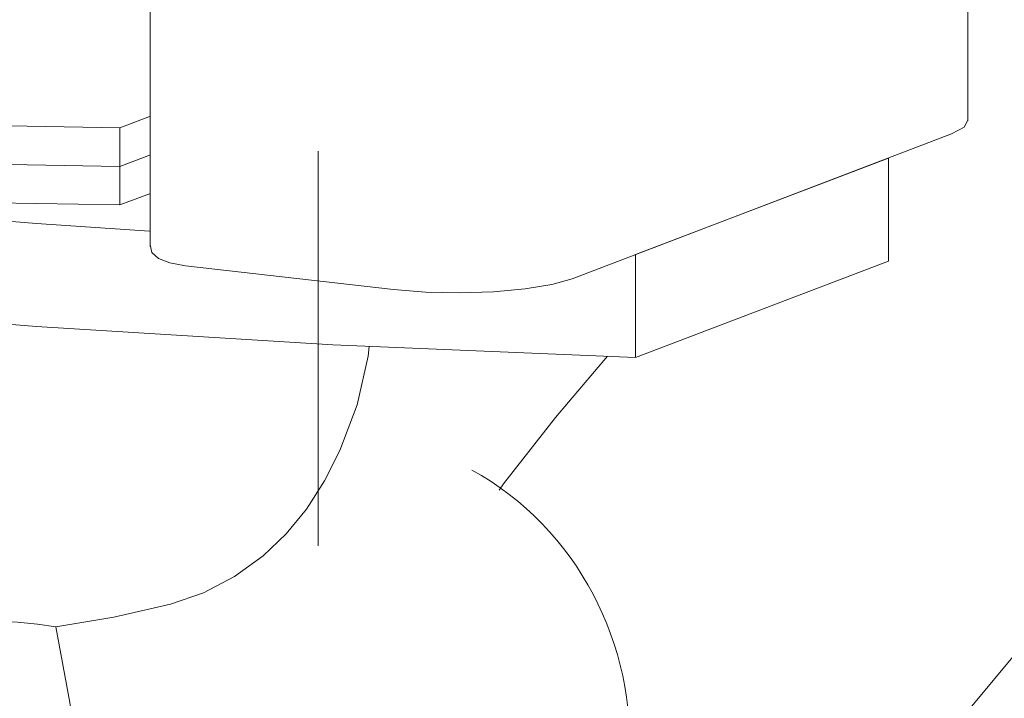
# Model space of a CAD drawing. Header units: millimetres. Extents: x -121 to 34184, y -147 to 33428.
# Tile 168 of 256: x 27391 to 27765, y 3140 to 3398. Entities that reach past the tile are written whole.
import ezdxf

# ---------------------------------------------------------------- set-up
doc = ezdxf.new("R2010")
doc.units = ezdxf.units.MM
doc.linetypes.add('ADSK_Скрыто', pattern=[300, 150, -150])
for name, color, linetype, lineweight in [('G-____-____-SYMB', 111, 'ADSK_Скрыто', 20), ('P-PIPE-____-IDEN', 2, 'Continuous', 20), ('P-SANR-FIXT-OTLN', 6, 'Continuous', 20)]:
    doc.layers.add(name, color=color, linetype=linetype, lineweight=lineweight)

# ---------------------------------------------------------------- blocks, each defined once
blk = doc.blocks.new('ADSK_Унитаз напольный_ГОСТ 30493-2017 - Вертикальный выпуск-1631680-_3D_ копия 1 копия 1')
at = {"layer": 'P-SANR-FIXT-OTLN'}
for p, q in [((48891.54, 3359.71), (48891.54, 3701.97)), ((48580.98, 3654.23), (48580.98, 3311.97)), ((48569.51, 3357.03), (48581.09, 3361.45)), ((48569.51, 3357.03), (48569.51, 3342.36)), ((48885.39, 3354.69), (48741.25, 3299.67)), ((48569.51, 3342.36), (48581.07, 3346.77)), ((48581.07, 3346.77), (48569.51, 3342.36)), ((48765.27, 3308.84), (48861.37, 3345.52)), ((48861.37, 3306.4), (48861.37, 3345.52)), ((48569.51, 3342.36), (48569.51, 3327.69)), ((48581.04, 3332.09), (48569.51, 3327.69)), ((48765.27, 3308.84), (48765.27, 3269.72)), ((48861.37, 3306.4), (48765.27, 3269.72)), ((48673.37, 3295.52), (48594.44, 3304.57))]:
    blk.add_line(p, q, dxfattribs=at)
for points in [[(48325.81, 3370.64, 0), (48383.35, 3364.96, 0), (48443.73, 3360.76, 0), (48506.08, 3358.1, 0), (48569.51, 3357.03, 0)], [(48891.53, 3359.95, 0), (48890.11, 3357.23, 0), (48885.39, 3354.69, 0)], [(48325.81, 3355.97, 0), (48383.35, 3350.29, 0), (48443.73, 3346.09, 0), (48506.08, 3343.43, 0), (48569.51, 3342.36, 0)], [(48569.51, 3342.36, 0), (48506.08, 3343.43, 0), (48443.73, 3346.09, 0), (48383.35, 3350.29, 0), (48325.81, 3355.97, 0)], [(48323.41, 3340.39, 0), (48428.58, 3329.54, 0), (48537.83, 3320.63, 0), (48580.67, 3317.73, 0)], [(48569.51, 3327.69, 0), (48506.08, 3328.77, 0), (48443.73, 3331.42, 0), (48383.35, 3335.62, 0), (48325.81, 3341.3, 0)], [(48594.44, 3304.57, 0), (48588.4, 3305.67, 0), (48584.1, 3307.38, 0), (48581.62, 3309.67, 0), (48581.01, 3312.5, 0)], [(48765.27, 3269.72, 0), (48650.34, 3274.59, 0), (48537.83, 3281.51, 0), (48428.58, 3290.42, 0), (48323.41, 3301.27, 0)], [(48741.25, 3299.67, 0), (48733.53, 3297.47, 0), (48723.36, 3295.76, 0), (48711.42, 3294.66, 0), (48698.52, 3294.24, 0), (48685.54, 3294.54, 0), (48673.37, 3295.52, 0)], [(48664.22, 3273.95, 0), (48663.73, 3270.25, 0), (48659.62, 3251.74, 0), (48653.08, 3234.36, 0)], [(48713.53, 3219.35, 0), (48715.24, 3221.75, 0), (48734.88, 3246.89, 0), (48754.75, 3270.17, 0)], [(48653.08, 3234.36, 0), (48647.23, 3222.88, 0), (48640.34, 3212.1, 0)], [(48762.41, 3136.54, 0), (48761.9, 3140.65, 0), (48761.25, 3144.73, 0), (48760.45, 3148.79, 0), (48759.52, 3152.82, 0), (48758.45, 3156.8, 0), (48757.24, 3160.75, 0), (48755.89, 3164.65, 0), (48754.42, 3168.51, 0), (48752.81, 3172.31, 0), (48751.07, 3176.05, 0), (48749.21, 3179.74, 0), (48747.22, 3183.36, 0), (48745.1, 3186.91, 0), (48742.86, 3190.39, 0), (48740.49, 3193.79, 0), (48738, 3197.11, 0), (48735.4, 3200.34, 0), (48732.68, 3203.49, 0), (48729.84, 3206.54, 0), (48726.88, 3209.49, 0), (48723.82, 3212.34, 0), (48720.64, 3215.08, 0), (48717.36, 3217.7, 0), (48713.97, 3220.21, 0), (48710.48, 3222.59, 0), (48706.88, 3224.84, 0), (48703.2, 3226.96, 0)], [(48640.34, 3212.1, 0), (48632.64, 3202.7, 0), (48623.9, 3194.4, 0)], [(48623.9, 3194.4, 0), (48613.07, 3186.5, 0), (48601.27, 3180.32, 0), (48588.71, 3175.99, 0)], [(48588.71, 3175.99, 0), (48567.12, 3171.01, 0), (48545.2, 3167.29, 0)], [(48545.2, 3167.29, 0), (48538.15, 3168.38, 0), (48530.58, 3169.16, 0), (48522.95, 3169.49, 0), (48515.78, 3169.25, 0)], [(48545.2, 3167.29, 0), (48550.49, 3138.63, 0), (48555.2, 3109.92, 0), (48559.41, 3081.16, 0)]]:
    blk.add_polyline3d(points, dxfattribs=at)

msp = doc.modelspace()

# ---------------------------------------------------------------- linework, layer by layer
at = {"layer": 'G-____-____-SYMB'}
msp.add_line((27503.96, 15048.2), (27503.96, 2891.4), dxfattribs=at)
at = {"layer": 'P-PIPE-____-IDEN'}
msp.add_line((27622.88, 2981.35), (27807.21, 3203.48), dxfattribs=at)

# ---------------------------------------------------------------- block references
at = {"layer": 'P-SANR-FIXT-OTLN'}
msp.add_blockref('ADSK_Унитаз напольный_ГОСТ 30493-2017 - Вертикальный выпуск-1631680-_3D_ копия 1 копия 1', (-21140.83, 0), dxfattribs=at)

doc.saveas('drawing.dxf')
